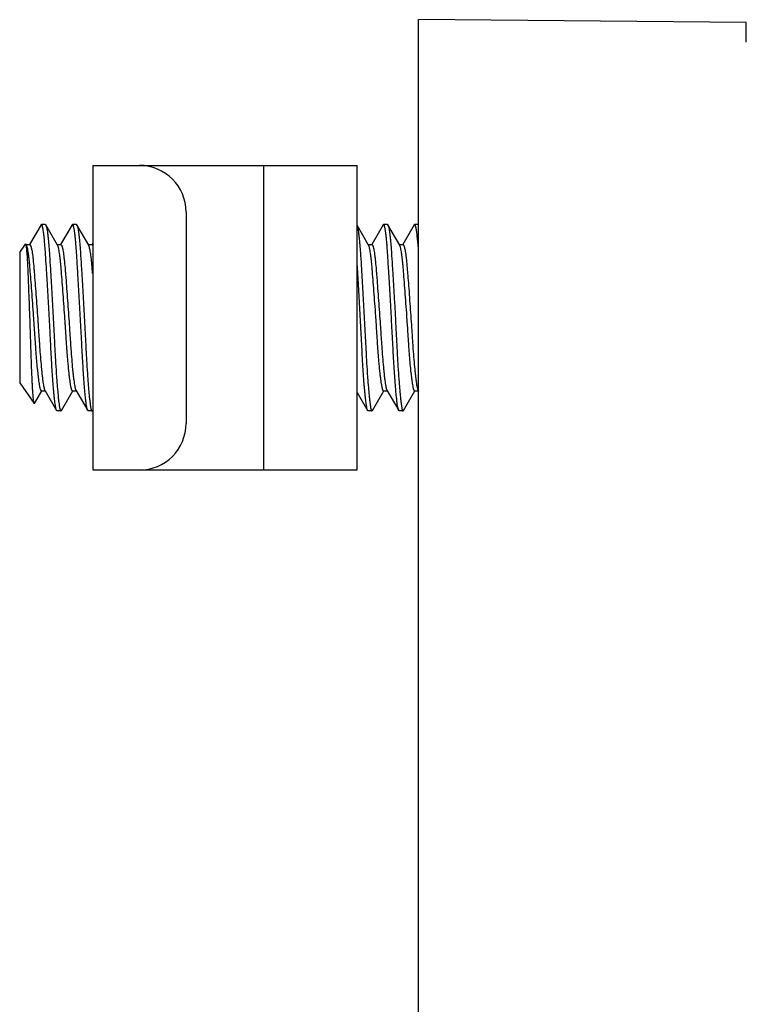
# Model space of a CAD drawing. Header units: inches. Extents: x 0 to 88, y 0 to 68.
# Tile 17 of 22: x 26.827 to 27.746, y 54.295 to 55.542. Entities that reach past the tile are written whole.
import ezdxf

# ---------------------------------------------------------------- set-up
doc = ezdxf.new("R2010")
doc.units = ezdxf.units.IN
doc.header["$LTSCALE"] = 4.84
doc.header["$MEASUREMENT"] = 0
for name, color, linetype in [('206380_1_BL28', 7, 'CONTINUOUS'), ('206685_1_BL67', 7, 'CONTINUOUS'), ('807_2859_91760A321_1_BL64', 7, 'CONTINUOUS')]:
    doc.layers.add(name, color=color, linetype=linetype)

# ---------------------------------------------------------------- blocks, each defined once
blk = doc.blocks.new('206380_1_BL28', base_point=(48.6509, 36.6184))
at = {"layer": '206380_1_BL28', "color": 7, "linetype": 'CONTINUOUS'}
for p, q in [((27.3315, 53.2289), (27.3315, 55.5423)), ((27.7463, 55.5386), (27.3315, 55.5423)), ((27.7463, 55.5136), (27.7463, 55.5386))]:
    blk.add_line(p, q, dxfattribs=at)
blk = doc.blocks.new('807_2859_91760A321_1_BL64', base_point=(48.3081, 36.5778))
at = {"layer": '807_2859_91760A321_1_BL64', "color": 7, "linetype": 'CONTINUOUS'}
for p, q in [((26.8536, 55.2824), (26.8391, 55.2575)), ((26.8541, 55.2829), (26.8535, 55.2824)), ((26.859, 55.2829), (26.8541, 55.2829)), ((26.859, 55.2829), (26.8596, 55.2824)), ((26.8745, 55.2567), (26.8596, 55.2824)), ((26.8929, 55.2824), (26.8784, 55.2575)), ((26.8935, 55.2829), (26.8929, 55.2824)), ((26.8984, 55.2829), (26.8935, 55.2829)), ((26.8984, 55.2829), (26.899, 55.2824)), ((26.9139, 55.2567), (26.899, 55.2824)), ((27.2682, 55.2567), (27.2536, 55.2818)), ((27.2536, 55.2817), (27.2547, 55.2772)), ((27.2866, 55.2824), (27.2721, 55.2575)), ((27.2872, 55.2829), (27.2866, 55.2824)), ((27.2921, 55.2829), (27.2872, 55.2829)), ((27.2921, 55.2829), (27.2927, 55.2824)), ((27.3076, 55.2567), (27.2927, 55.2824)), ((27.326, 55.2824), (27.3115, 55.2575)), ((27.3265, 55.2829), (27.326, 55.2824)), ((27.3315, 55.2829), (27.3265, 55.2829)), ((26.8266, 55.2473), (26.834, 55.258)), ((26.8351, 55.255), (26.8344, 55.2579)), ((26.8348, 55.2573), (26.8393, 55.2573)), ((26.8352, 55.2566), (26.8348, 55.2573)), ((26.8741, 55.2573), (26.8787, 55.2573)), ((26.9135, 55.2573), (26.9181, 55.2573)), ((26.919, 55.2594), (26.9178, 55.2575)), ((27.2678, 55.2573), (27.2724, 55.2573)), ((27.3072, 55.2573), (27.3118, 55.2573)), ((26.8266, 55.2473), (26.8266, 55.0822)), ((26.8266, 55.0822), (26.8448, 55.0562)), ((26.8452, 55.0562), (26.8544, 55.0721)), ((26.8541, 55.0722), (26.8587, 55.0722)), ((26.8583, 55.0728), (26.8732, 55.0471)), ((26.8793, 55.0472), (26.8937, 55.0721)), ((26.8935, 55.0722), (26.898, 55.0722)), ((26.8977, 55.0728), (26.9126, 55.0471)), ((27.2536, 55.0701), (27.2669, 55.0471)), ((27.273, 55.0472), (27.2874, 55.0721)), ((27.2872, 55.0722), (27.2917, 55.0722)), ((27.2914, 55.0728), (27.3063, 55.0471)), ((27.3123, 55.0472), (27.3268, 55.0721)), ((27.3265, 55.0722), (27.3311, 55.0722)), ((27.3308, 55.0728), (27.3315, 55.0716)), ((26.8738, 55.0467), (26.8732, 55.0471)), ((26.8787, 55.0467), (26.8738, 55.0467)), ((26.8787, 55.0467), (26.8793, 55.0472)), ((26.9131, 55.0467), (26.9126, 55.0471)), ((26.9181, 55.0467), (26.9131, 55.0467)), ((26.9181, 55.0467), (26.9186, 55.0472)), ((26.9186, 55.0472), (26.919, 55.0477)), ((27.2675, 55.0467), (27.2669, 55.0471)), ((27.2724, 55.0467), (27.2675, 55.0467)), ((27.2724, 55.0467), (27.273, 55.0472)), ((27.3068, 55.0467), (27.3063, 55.0471)), ((27.3118, 55.0467), (27.3068, 55.0467)), ((27.3118, 55.0467), (27.3123, 55.0472))]:
    blk.add_line(p, q, dxfattribs=at)
for points, knots in [([(26.8561, 55.2772), (26.856, 55.2776), (26.8559, 55.2785), (26.8556, 55.2796), (26.8554, 55.2806), (26.8551, 55.2814), (26.8549, 55.282), (26.8547, 55.2823), (26.8545, 55.2826), (26.8543, 55.2829), (26.8541, 55.2829)], [0, 0, 0, 0, 0.218312, 0.409364, 0.57302, 0.709263, 0.818368, 0.86303, 0.901359, 1, 1, 1, 1]), ([(26.8732, 55.0471), (26.8731, 55.0473), (26.8729, 55.0477), (26.8727, 55.0485), (26.8725, 55.0495), (26.8722, 55.0507), (26.872, 55.0521), (26.8716, 55.0543), (26.8711, 55.0577), (26.8706, 55.0623), (26.8701, 55.0676), (26.8695, 55.0737), (26.8689, 55.0804), (26.8684, 55.0878), (26.8678, 55.0957), (26.8673, 55.1041), (26.8666, 55.1162), (26.8658, 55.1321), (26.8648, 55.1517), (26.8637, 55.1717), (26.8626, 55.1915), (26.8615, 55.2106), (26.8604, 55.2283), (26.8595, 55.2419), (26.8588, 55.2518), (26.8583, 55.2583), (26.8578, 55.2641), (26.8573, 55.2691), (26.8567, 55.2734), (26.8563, 55.276), (26.8561, 55.2772)], [0, 0, 0, 0, 0.002627, 0.006117, 0.010494, 0.015767, 0.021933, 0.028985, 0.045706, 0.065821, 0.089187, 0.115635, 0.144974, 0.176992, 0.211454, 0.248113, 0.286697, 0.368509, 0.454509, 0.542184, 0.628968, 0.712328, 0.789824, 0.859192, 0.890183, 0.91841, 0.943671, 0.965791, 0.984612, 1, 1, 1, 1]), ([(26.8596, 55.2824), (26.8597, 55.2823), (26.8598, 55.282), (26.86, 55.2814), (26.8603, 55.2804), (26.8607, 55.2789), (26.8609, 55.2778), (26.861, 55.2772)], [0, 0, 0, 0, 0.071374, 0.157694, 0.37642, 0.657248, 1, 1, 1, 1]), ([(26.861, 55.2772), (26.8612, 55.276), (26.8617, 55.2733), (26.8622, 55.2688), (26.8628, 55.2635), (26.8633, 55.2575), (26.8638, 55.2507), (26.8646, 55.2403), (26.8654, 55.2261), (26.8665, 55.2076), (26.8677, 55.1878), (26.8688, 55.1673), (26.8699, 55.1467), (26.8709, 55.1266), (26.872, 55.1078), (26.8729, 55.0931), (26.8737, 55.0824), (26.8743, 55.0752), (26.8749, 55.0688), (26.8754, 55.0632), (26.8759, 55.0589), (26.8763, 55.056), (26.8766, 55.054), (26.8768, 55.0523), (26.8771, 55.0509), (26.8773, 55.0496), (26.8776, 55.0486), (26.8778, 55.0478), (26.8781, 55.0472), (26.8783, 55.0469), (26.8784, 55.0468), (26.8785, 55.0467), (26.8786, 55.0467), (26.8787, 55.0467)], [0, 0, 0, 0, 0.015886, 0.035412, 0.058431, 0.084763, 0.114219, 0.146573, 0.218961, 0.299682, 0.386223, 0.47589, 0.565895, 0.653433, 0.735785, 0.810398, 0.844067, 0.874958, 0.902832, 0.927474, 0.948695, 0.957971, 0.966333, 0.973767, 0.980262, 0.985811, 0.990409, 0.994064, 0.996801, 0.997846, 0.998699, 0.999395, 1, 1, 1, 1]), ([(26.8955, 55.2772), (26.8954, 55.2776), (26.8952, 55.2785), (26.895, 55.2796), (26.8947, 55.2806), (26.8945, 55.2814), (26.8943, 55.282), (26.8941, 55.2823), (26.8939, 55.2826), (26.8937, 55.2829), (26.8935, 55.2829)], [0, 0, 0, 0, 0.218323, 0.409386, 0.573067, 0.709362, 0.81852, 0.863184, 0.901502, 1, 1, 1, 1]), ([(26.9126, 55.0471), (26.9125, 55.0473), (26.9123, 55.0477), (26.9121, 55.0485), (26.9118, 55.0495), (26.9116, 55.0507), (26.9113, 55.0521), (26.911, 55.0543), (26.9105, 55.0577), (26.91, 55.0623), (26.9094, 55.0676), (26.9089, 55.0737), (26.9083, 55.0804), (26.9078, 55.0878), (26.9072, 55.0957), (26.9067, 55.1041), (26.906, 55.1162), (26.9051, 55.1321), (26.9041, 55.1517), (26.903, 55.1717), (26.9019, 55.1915), (26.9008, 55.2106), (26.8997, 55.2283), (26.8989, 55.2419), (26.8982, 55.2518), (26.8977, 55.2583), (26.8972, 55.2641), (26.8966, 55.2691), (26.8961, 55.2734), (26.8957, 55.276), (26.8955, 55.2772)], [0, 0, 0, 0, 0.002627, 0.006116, 0.010494, 0.015767, 0.021933, 0.028984, 0.045705, 0.065821, 0.089187, 0.115635, 0.144974, 0.176991, 0.211454, 0.248113, 0.286697, 0.368509, 0.454509, 0.542184, 0.628969, 0.712328, 0.789824, 0.859192, 0.890183, 0.918411, 0.943671, 0.965791, 0.984612, 1, 1, 1, 1]), ([(26.899, 55.2824), (26.899, 55.2823), (26.8992, 55.282), (26.8994, 55.2814), (26.8997, 55.2804), (26.9001, 55.2789), (26.9003, 55.2778), (26.9004, 55.2772)], [0, 0, 0, 0, 0.071388, 0.157719, 0.376451, 0.657267, 1, 1, 1, 1]), ([(26.9004, 55.2772), (26.9006, 55.276), (26.901, 55.2733), (26.9016, 55.2688), (26.9021, 55.2635), (26.9027, 55.2575), (26.9032, 55.2507), (26.9039, 55.2403), (26.9048, 55.2261), (26.9059, 55.2076), (26.9071, 55.1878), (26.9082, 55.1673), (26.9093, 55.1467), (26.9103, 55.1266), (26.9113, 55.1078), (26.9123, 55.0931), (26.9131, 55.0824), (26.9137, 55.0752), (26.9142, 55.0688), (26.9148, 55.0632), (26.9153, 55.0589), (26.9157, 55.056), (26.9159, 55.054), (26.9162, 55.0523), (26.9165, 55.0509), (26.9167, 55.0496), (26.917, 55.0486), (26.9172, 55.0478), (26.9174, 55.0472), (26.9176, 55.0469), (26.9178, 55.0468), (26.9179, 55.0467), (26.918, 55.0467), (26.9181, 55.0467)], [0, 0, 0, 0, 0.015886, 0.035412, 0.05843, 0.084763, 0.114219, 0.146572, 0.21896, 0.299681, 0.386222, 0.475889, 0.565894, 0.653432, 0.735784, 0.810397, 0.844067, 0.874958, 0.902832, 0.927475, 0.948695, 0.957972, 0.966334, 0.973768, 0.980263, 0.985812, 0.99041, 0.994065, 0.996802, 0.997847, 0.998699, 0.999395, 1, 1, 1, 1]), ([(27.2547, 55.2772), (27.2549, 55.276), (27.2554, 55.2733), (27.2559, 55.2688), (27.2565, 55.2635), (27.257, 55.2575), (27.2575, 55.2507), (27.2583, 55.2403), (27.2591, 55.2261), (27.2603, 55.2076), (27.2614, 55.1878), (27.2625, 55.1673), (27.2636, 55.1467), (27.2646, 55.1266), (27.2657, 55.1078), (27.2666, 55.0931), (27.2674, 55.0824), (27.268, 55.0752), (27.2686, 55.0688), (27.2691, 55.0632), (27.2696, 55.0589), (27.27, 55.056), (27.2703, 55.054), (27.2705, 55.0523), (27.2708, 55.0509), (27.271, 55.0496), (27.2713, 55.0486), (27.2715, 55.0478), (27.2718, 55.0472), (27.272, 55.0469), (27.2721, 55.0468), (27.2722, 55.0467), (27.2723, 55.0467), (27.2724, 55.0467)], [0, 0, 0, 0, 0.015886, 0.035412, 0.05843, 0.084763, 0.114219, 0.146572, 0.218961, 0.299681, 0.386223, 0.47589, 0.565895, 0.653433, 0.735785, 0.810398, 0.844067, 0.874959, 0.902832, 0.927475, 0.948695, 0.957972, 0.966333, 0.973767, 0.980262, 0.985811, 0.990409, 0.994064, 0.996801, 0.997847, 0.998699, 0.999395, 1, 1, 1, 1]), ([(27.2892, 55.2772), (27.2891, 55.2776), (27.2889, 55.2785), (27.2887, 55.2796), (27.2884, 55.2806), (27.2882, 55.2814), (27.288, 55.282), (27.2878, 55.2823), (27.2876, 55.2826), (27.2874, 55.2829), (27.2872, 55.2829)], [0, 0, 0, 0, 0.218323, 0.409387, 0.573069, 0.709366, 0.818523, 0.863187, 0.901504, 1, 1, 1, 1]), ([(27.3063, 55.0471), (27.3062, 55.0473), (27.306, 55.0477), (27.3058, 55.0485), (27.3055, 55.0495), (27.3053, 55.0507), (27.305, 55.0521), (27.3047, 55.0543), (27.3042, 55.0577), (27.3037, 55.0623), (27.3031, 55.0676), (27.3026, 55.0737), (27.302, 55.0804), (27.3015, 55.0878), (27.3009, 55.0957), (27.3004, 55.1041), (27.2997, 55.1162), (27.2988, 55.1321), (27.2978, 55.1517), (27.2967, 55.1717), (27.2956, 55.1915), (27.2945, 55.2106), (27.2934, 55.2283), (27.2926, 55.2419), (27.2919, 55.2518), (27.2914, 55.2583), (27.2909, 55.2641), (27.2903, 55.2691), (27.2898, 55.2734), (27.2894, 55.276), (27.2892, 55.2772)], [0, 0, 0, 0, 0.002627, 0.006117, 0.010494, 0.015767, 0.021933, 0.028985, 0.045706, 0.065821, 0.089187, 0.115635, 0.144974, 0.176992, 0.211455, 0.248113, 0.286698, 0.368509, 0.454509, 0.542185, 0.628969, 0.712328, 0.789825, 0.859192, 0.890183, 0.918411, 0.943671, 0.965791, 0.984612, 1, 1, 1, 1]), ([(27.2927, 55.2824), (27.2927, 55.2823), (27.2929, 55.282), (27.2931, 55.2814), (27.2934, 55.2804), (27.2938, 55.2789), (27.294, 55.2778), (27.2941, 55.2772)], [0, 0, 0, 0, 0.071389, 0.157721, 0.376452, 0.657268, 1, 1, 1, 1]), ([(27.2941, 55.2772), (27.2943, 55.276), (27.2947, 55.2733), (27.2953, 55.2688), (27.2958, 55.2635), (27.2964, 55.2575), (27.2969, 55.2507), (27.2976, 55.2403), (27.2985, 55.2261), (27.2996, 55.2076), (27.3008, 55.1878), (27.3019, 55.1673), (27.303, 55.1467), (27.304, 55.1266), (27.305, 55.1078), (27.306, 55.0931), (27.3068, 55.0824), (27.3074, 55.0752), (27.3079, 55.0688), (27.3085, 55.0632), (27.309, 55.0589), (27.3094, 55.056), (27.3096, 55.054), (27.3099, 55.0523), (27.3102, 55.0509), (27.3104, 55.0496), (27.3107, 55.0486), (27.3109, 55.0478), (27.3111, 55.0472), (27.3113, 55.0469), (27.3115, 55.0468), (27.3116, 55.0467), (27.3117, 55.0467), (27.3118, 55.0467)], [0, 0, 0, 0, 0.015886, 0.035412, 0.058431, 0.084764, 0.11422, 0.146573, 0.218961, 0.299682, 0.386223, 0.47589, 0.565896, 0.653434, 0.735785, 0.810398, 0.844068, 0.874959, 0.902832, 0.927475, 0.948695, 0.957972, 0.966334, 0.973767, 0.980262, 0.985811, 0.990409, 0.994064, 0.996801, 0.997847, 0.998699, 0.999395, 1, 1, 1, 1]), ([(27.3285, 55.2772), (27.3285, 55.2776), (27.3283, 55.2785), (27.328, 55.2796), (27.3278, 55.2806), (27.3275, 55.2814), (27.3273, 55.282), (27.3271, 55.2823), (27.327, 55.2826), (27.3267, 55.2829), (27.3265, 55.2829)], [0, 0, 0, 0, 0.218323, 0.409385, 0.573065, 0.709361, 0.818518, 0.863183, 0.901501, 1, 1, 1, 1]), ([(27.3315, 55.2488), (27.3313, 55.2518), (27.3308, 55.2575), (27.3301, 55.2653), (27.3295, 55.271), (27.3289, 55.2748), (27.3287, 55.2764), (27.3285, 55.2772)], [0, 0, 0, 0, 0.319981, 0.595597, 0.823281, 0.918176, 1, 1, 1, 1]), ([(26.8344, 55.2579), (26.8344, 55.2579), (26.8344, 55.258), (26.8343, 55.2581), (26.8342, 55.2581), (26.8341, 55.2581), (26.8341, 55.258), (26.834, 55.258), (26.834, 55.258)], [0, 0, 0, 0, 0.317087, 0.533857, 0.628309, 0.730654, 0.852228, 1, 1, 1, 1]), ([(26.8448, 55.0562), (26.8448, 55.0562), (26.8447, 55.0563), (26.8446, 55.0566), (26.8445, 55.057), (26.8444, 55.0576), (26.8443, 55.0585), (26.8441, 55.0595), (26.8439, 55.0613), (26.8437, 55.0639), (26.8434, 55.0675), (26.8431, 55.0719), (26.8428, 55.0769), (26.8425, 55.0825), (26.8422, 55.0888), (26.8419, 55.0955), (26.8416, 55.1027), (26.8412, 55.1132), (26.8407, 55.127), (26.8402, 55.1443), (26.8396, 55.1621), (26.839, 55.1797), (26.8383, 55.1968), (26.8377, 55.2126), (26.8372, 55.2248), (26.8368, 55.2336), (26.8365, 55.2392), (26.8362, 55.2442), (26.8358, 55.2485), (26.8355, 55.252), (26.8353, 55.2541), (26.8351, 55.255)], [0, 0, 0, 0, 0.000706, 0.001621, 0.004107, 0.007492, 0.011785, 0.016987, 0.023099, 0.038031, 0.056532, 0.078518, 0.103815, 0.132229, 0.163549, 0.197552, 0.233982, 0.272565, 0.355074, 0.442731, 0.53291, 0.622719, 0.709238, 0.789681, 0.861414, 0.893222, 0.921886, 0.947096, 0.96864, 0.98633, 1, 1, 1, 1]), ([(26.8364, 55.2529), (26.8363, 55.2533), (26.8361, 55.254), (26.8358, 55.2551), (26.8355, 55.256), (26.8353, 55.2564), (26.8352, 55.2566)], [0, 0, 0, 0, 0.323601, 0.597995, 0.82321, 1, 1, 1, 1]), ([(26.8541, 55.0722), (26.854, 55.0722), (26.8539, 55.0722), (26.8538, 55.0723), (26.8537, 55.0724), (26.8535, 55.0727), (26.8532, 55.0731), (26.853, 55.0737), (26.8527, 55.0745), (26.8525, 55.0755), (26.8522, 55.0767), (26.8518, 55.0786), (26.8514, 55.0814), (26.8508, 55.0852), (26.8503, 55.0896), (26.8495, 55.0967), (26.8487, 55.1044), (26.848, 55.1128), (26.8474, 55.1198), (26.8469, 55.1271), (26.8464, 55.1347), (26.8459, 55.1425), (26.8453, 55.1505), (26.8448, 55.1586), (26.844, 55.1694), (26.8431, 55.1828), (26.8419, 55.1983), (26.8408, 55.2128), (26.8399, 55.224), (26.8392, 55.2321), (26.8387, 55.2374), (26.8382, 55.2421), (26.8376, 55.2463), (26.837, 55.2498), (26.8366, 55.2519), (26.8364, 55.2529)], [0, 0, 0, 0, 0.000766, 0.001602, 0.00257, 0.003708, 0.006584, 0.010338, 0.015012, 0.020621, 0.027169, 0.034646, 0.052345, 0.073605, 0.098264, 0.126139, 0.190651, 0.226794, 0.265167, 0.305468, 0.347386, 0.390597, 0.434769, 0.479557, 0.524609, 0.614107, 0.700491, 0.781078, 0.853363, 0.885678, 0.915108, 0.941435, 0.96447, 0.984038, 1, 1, 1, 1]), ([(26.8393, 55.2573), (26.8394, 55.2573), (26.8396, 55.2572), (26.8398, 55.257), (26.8401, 55.2566), (26.8403, 55.2562), (26.8406, 55.2555), (26.8408, 55.2548), (26.8411, 55.2539), (26.8412, 55.2532), (26.8413, 55.2529)], [0, 0, 0, 0, 0.0504, 0.114741, 0.199946, 0.309001, 0.44319, 0.60301, 0.788619, 1, 1, 1, 1]), ([(26.8413, 55.2529), (26.8415, 55.252), (26.8419, 55.2499), (26.8425, 55.2466), (26.843, 55.2427), (26.8438, 55.2364), (26.8444, 55.2293), (26.845, 55.2217), (26.8457, 55.213), (26.8466, 55.2013), (26.8477, 55.1865), (26.8488, 55.1712), (26.8497, 55.1582), (26.8504, 55.1478), (26.8509, 55.1401), (26.8514, 55.1327), (26.8521, 55.1232), (26.8529, 55.1122), (26.8539, 55.1019), (26.8546, 55.0945), (26.8552, 55.0897), (26.8557, 55.0854), (26.8563, 55.0817), (26.8568, 55.0786), (26.8572, 55.0763), (26.8576, 55.0749), (26.8578, 55.074), (26.8581, 55.0734), (26.8582, 55.073), (26.8583, 55.0728)], [0, 0, 0, 0, 0.015349, 0.03405, 0.055979, 0.080984, 0.139527, 0.172665, 0.208076, 0.284677, 0.367129, 0.453066, 0.540027, 0.583113, 0.625517, 0.666937, 0.707078, 0.782389, 0.849295, 0.878992, 0.905901, 0.929829, 0.95061, 0.968098, 0.982187, 0.987933, 0.992809, 0.996823, 1, 1, 1, 1]), ([(26.8758, 55.2529), (26.8757, 55.2533), (26.8755, 55.2541), (26.8752, 55.2551), (26.8749, 55.256), (26.8746, 55.2564), (26.8745, 55.2567)], [0, 0, 0, 0, 0.324002, 0.598484, 0.823547, 1, 1, 1, 1]), ([(26.8934, 55.0722), (26.8934, 55.0722), (26.8933, 55.0722), (26.8932, 55.0723), (26.893, 55.0724), (26.8928, 55.0727), (26.8926, 55.0731), (26.8924, 55.0737), (26.8921, 55.0745), (26.8919, 55.0755), (26.8916, 55.0767), (26.8912, 55.0786), (26.8908, 55.0814), (26.8902, 55.0852), (26.8896, 55.0896), (26.8888, 55.0967), (26.8881, 55.1044), (26.8873, 55.1128), (26.8868, 55.1198), (26.8862, 55.1271), (26.8857, 55.1347), (26.8852, 55.1425), (26.8847, 55.1505), (26.8842, 55.1586), (26.8834, 55.1694), (26.8825, 55.1828), (26.8813, 55.1983), (26.8802, 55.2128), (26.8793, 55.224), (26.8786, 55.2321), (26.8781, 55.2374), (26.8775, 55.2421), (26.877, 55.2463), (26.8764, 55.2498), (26.876, 55.2519), (26.8758, 55.2529)], [0, 0, 0, 0, 0.000766, 0.001603, 0.002571, 0.003709, 0.006585, 0.01034, 0.015014, 0.020623, 0.02717, 0.034648, 0.052346, 0.073607, 0.098265, 0.126141, 0.190653, 0.226796, 0.265168, 0.30547, 0.347388, 0.390599, 0.434771, 0.479558, 0.52461, 0.614108, 0.700492, 0.781079, 0.853363, 0.885678, 0.915108, 0.941435, 0.964469, 0.984038, 1, 1, 1, 1]), ([(26.8787, 55.2573), (26.8788, 55.2573), (26.879, 55.2572), (26.8792, 55.257), (26.8795, 55.2566), (26.8797, 55.2562), (26.88, 55.2555), (26.8802, 55.2548), (26.8805, 55.2539), (26.8806, 55.2532), (26.8807, 55.2529)], [0, 0, 0, 0, 0.050445, 0.11481, 0.200031, 0.309104, 0.443293, 0.603095, 0.788668, 1, 1, 1, 1]), ([(26.8807, 55.2529), (26.8809, 55.252), (26.8813, 55.2499), (26.8819, 55.2466), (26.8824, 55.2427), (26.8831, 55.2364), (26.8838, 55.2293), (26.8844, 55.2217), (26.8851, 55.213), (26.886, 55.2013), (26.8871, 55.1865), (26.8882, 55.1712), (26.8891, 55.1582), (26.8898, 55.1478), (26.8903, 55.1401), (26.8908, 55.1327), (26.8914, 55.1232), (26.8923, 55.1122), (26.8932, 55.1019), (26.894, 55.0945), (26.8945, 55.0897), (26.8951, 55.0854), (26.8956, 55.0817), (26.8961, 55.0786), (26.8966, 55.0763), (26.8969, 55.0749), (26.8972, 55.074), (26.8974, 55.0734), (26.8976, 55.073), (26.8977, 55.0728)], [0, 0, 0, 0, 0.015349, 0.03405, 0.055979, 0.080984, 0.139527, 0.172665, 0.208076, 0.284676, 0.367128, 0.453065, 0.540027, 0.583112, 0.625517, 0.666937, 0.707079, 0.782389, 0.849295, 0.878992, 0.905902, 0.929829, 0.95061, 0.968099, 0.982187, 0.987934, 0.992809, 0.996823, 1, 1, 1, 1]), ([(26.9151, 55.2529), (26.9151, 55.2533), (26.9149, 55.2541), (26.9145, 55.2551), (26.9142, 55.256), (26.914, 55.2564), (26.9139, 55.2567)], [0, 0, 0, 0, 0.324001, 0.598481, 0.823544, 1, 1, 1, 1]), ([(26.9189, 55.2206), (26.9188, 55.2224), (26.9185, 55.2259), (26.9181, 55.231), (26.9176, 55.2358), (26.9172, 55.2401), (26.9167, 55.2439), (26.9162, 55.2474), (26.9157, 55.2503), (26.9153, 55.2521), (26.9151, 55.2529)], [0, 0, 0, 0, 0.169071, 0.32713, 0.473302, 0.606756, 0.726777, 0.832702, 0.923938, 1, 1, 1, 1]), ([(26.9181, 55.2573), (26.9181, 55.2573), (26.9183, 55.2573), (26.9185, 55.2571), (26.9188, 55.2568), (26.9189, 55.2565), (26.919, 55.2564)], [0, 0, 0, 0, 0.171489, 0.38286, 0.655651, 1, 1, 1, 1]), ([(27.2695, 55.2529), (27.2694, 55.2533), (27.2692, 55.2541), (27.2689, 55.2551), (27.2686, 55.256), (27.2683, 55.2564), (27.2682, 55.2567)], [0, 0, 0, 0, 0.324002, 0.598481, 0.823542, 1, 1, 1, 1]), ([(27.2872, 55.0722), (27.2871, 55.0722), (27.287, 55.0722), (27.2869, 55.0723), (27.2867, 55.0724), (27.2865, 55.0727), (27.2863, 55.0731), (27.2861, 55.0737), (27.2858, 55.0745), (27.2856, 55.0755), (27.2853, 55.0767), (27.2849, 55.0786), (27.2845, 55.0814), (27.2839, 55.0852), (27.2833, 55.0896), (27.2825, 55.0967), (27.2818, 55.1044), (27.281, 55.1128), (27.2805, 55.1198), (27.2799, 55.1271), (27.2794, 55.1347), (27.2789, 55.1425), (27.2784, 55.1505), (27.2779, 55.1586), (27.2771, 55.1694), (27.2762, 55.1828), (27.275, 55.1983), (27.2739, 55.2128), (27.273, 55.224), (27.2723, 55.2321), (27.2718, 55.2374), (27.2712, 55.2421), (27.2707, 55.2463), (27.2701, 55.2498), (27.2697, 55.2519), (27.2695, 55.2529)], [0, 0, 0, 0, 0.000766, 0.001603, 0.00257, 0.003709, 0.006584, 0.010339, 0.015012, 0.020622, 0.027169, 0.034646, 0.052345, 0.073605, 0.098264, 0.12614, 0.190652, 0.226795, 0.265167, 0.305469, 0.347387, 0.390598, 0.43477, 0.479557, 0.524609, 0.614107, 0.700491, 0.781079, 0.853363, 0.885678, 0.915108, 0.941435, 0.964469, 0.984038, 1, 1, 1, 1]), ([(27.2724, 55.2573), (27.2725, 55.2573), (27.2727, 55.2572), (27.2729, 55.257), (27.2732, 55.2566), (27.2734, 55.2562), (27.2737, 55.2555), (27.2739, 55.2548), (27.2742, 55.2539), (27.2743, 55.2532), (27.2744, 55.2529)], [0, 0, 0, 0, 0.050456, 0.114826, 0.200048, 0.309119, 0.443305, 0.603102, 0.788671, 1, 1, 1, 1]), ([(27.2744, 55.2529), (27.2746, 55.252), (27.275, 55.2499), (27.2756, 55.2466), (27.2761, 55.2427), (27.2768, 55.2364), (27.2775, 55.2293), (27.2781, 55.2217), (27.2788, 55.213), (27.2797, 55.2013), (27.2808, 55.1865), (27.2819, 55.1712), (27.2828, 55.1582), (27.2835, 55.1478), (27.284, 55.1401), (27.2845, 55.1327), (27.2851, 55.1232), (27.286, 55.1122), (27.2869, 55.1019), (27.2877, 55.0945), (27.2882, 55.0897), (27.2888, 55.0854), (27.2893, 55.0817), (27.2898, 55.0786), (27.2903, 55.0763), (27.2906, 55.0749), (27.2909, 55.074), (27.2911, 55.0734), (27.2913, 55.073), (27.2914, 55.0728)], [0, 0, 0, 0, 0.015349, 0.03405, 0.055979, 0.080984, 0.139527, 0.172666, 0.208077, 0.284677, 0.367129, 0.453067, 0.540028, 0.583114, 0.625518, 0.666939, 0.70708, 0.78239, 0.849296, 0.878994, 0.905903, 0.92983, 0.950612, 0.9681, 0.982189, 0.987936, 0.992811, 0.996824, 1, 1, 1, 1]), ([(27.3088, 55.2529), (27.3088, 55.2533), (27.3086, 55.2541), (27.3082, 55.2551), (27.3079, 55.256), (27.3077, 55.2564), (27.3076, 55.2567)], [0, 0, 0, 0, 0.324002, 0.598484, 0.823547, 1, 1, 1, 1]), ([(27.3265, 55.0722), (27.3265, 55.0722), (27.3264, 55.0722), (27.3262, 55.0723), (27.3261, 55.0724), (27.3259, 55.0727), (27.3257, 55.0731), (27.3254, 55.0737), (27.3252, 55.0745), (27.3249, 55.0755), (27.3247, 55.0767), (27.3243, 55.0786), (27.3238, 55.0814), (27.3233, 55.0852), (27.3227, 55.0896), (27.3219, 55.0967), (27.3211, 55.1044), (27.3204, 55.1128), (27.3199, 55.1198), (27.3193, 55.1271), (27.3188, 55.1347), (27.3183, 55.1425), (27.3178, 55.1505), (27.3172, 55.1586), (27.3165, 55.1694), (27.3155, 55.1828), (27.3144, 55.1983), (27.3133, 55.2128), (27.3124, 55.224), (27.3117, 55.2321), (27.3112, 55.2374), (27.3106, 55.2421), (27.3101, 55.2463), (27.3095, 55.2498), (27.3091, 55.2519), (27.3088, 55.2529)], [0, 0, 0, 0, 0.000766, 0.001602, 0.00257, 0.003708, 0.006584, 0.010338, 0.015011, 0.020621, 0.027168, 0.034646, 0.052345, 0.073605, 0.098263, 0.126139, 0.190651, 0.226794, 0.265167, 0.305468, 0.347386, 0.390597, 0.434769, 0.479557, 0.524609, 0.614107, 0.700491, 0.781079, 0.853363, 0.885677, 0.915108, 0.941435, 0.96447, 0.984038, 1, 1, 1, 1]), ([(27.3118, 55.2573), (27.3118, 55.2573), (27.312, 55.2572), (27.3123, 55.257), (27.3125, 55.2566), (27.3128, 55.2562), (27.313, 55.2555), (27.3133, 55.2548), (27.3135, 55.2539), (27.3137, 55.2532), (27.3138, 55.2529)], [0, 0, 0, 0, 0.050445, 0.114808, 0.200027, 0.309098, 0.443287, 0.603089, 0.788664, 1, 1, 1, 1]), ([(27.3138, 55.2529), (27.314, 55.252), (27.3144, 55.2499), (27.3149, 55.2466), (27.3155, 55.2427), (27.3162, 55.2364), (27.3168, 55.2293), (27.3175, 55.2217), (27.3182, 55.213), (27.3191, 55.2013), (27.3202, 55.1865), (27.3213, 55.1712), (27.3222, 55.1582), (27.3229, 55.1478), (27.3234, 55.1401), (27.3239, 55.1327), (27.3245, 55.1232), (27.3254, 55.1122), (27.3263, 55.1019), (27.3271, 55.0945), (27.3276, 55.0897), (27.3282, 55.0854), (27.3287, 55.0817), (27.3292, 55.0786), (27.3297, 55.0763), (27.33, 55.0749), (27.3302, 55.074), (27.3305, 55.0734), (27.3307, 55.073), (27.3308, 55.0728)], [0, 0, 0, 0, 0.015349, 0.03405, 0.055979, 0.080984, 0.139527, 0.172666, 0.208077, 0.284677, 0.367129, 0.453066, 0.540027, 0.583113, 0.625517, 0.666938, 0.707079, 0.782389, 0.849295, 0.878992, 0.905902, 0.929829, 0.95061, 0.968098, 0.982187, 0.987933, 0.992809, 0.996823, 1, 1, 1, 1]), ([(27.2669, 55.0471), (27.2669, 55.0472), (27.2667, 55.0476), (27.2665, 55.0481), (27.2663, 55.0488), (27.2661, 55.0499), (27.2657, 55.0517), (27.2653, 55.0541), (27.2649, 55.0571), (27.2645, 55.0605), (27.2641, 55.0644), (27.2637, 55.0688), (27.2632, 55.0736), (27.2626, 55.0807), (27.2619, 55.0905), (27.261, 55.1033), (27.2602, 55.1171), (27.2595, 55.1318), (27.2587, 55.147), (27.2579, 55.1626), (27.257, 55.1782), (27.2561, 55.1936), (27.2553, 55.2084), (27.2544, 55.2225), (27.2539, 55.2316), (27.2536, 55.236)], [0, 0, 0, 0, 0.002398, 0.005424, 0.009096, 0.013425, 0.024056, 0.037299, 0.053113, 0.071436, 0.092184, 0.115274, 0.1406, 0.168053, 0.228854, 0.29661, 0.370128, 0.448115, 0.529202, 0.611957, 0.694916, 0.776615, 0.855615, 0.930517, 1, 1, 1, 1]), ([(26.8452, 55.0562), (26.8451, 55.0562), (26.8451, 55.0561), (26.845, 55.0561), (26.8449, 55.0561), (26.8449, 55.0561), (26.8448, 55.0561), (26.8448, 55.0562)], [0, 0, 0, 0, 0.318755, 0.53636, 0.63069, 0.732667, 1, 1, 1, 1])]:
    blk.add_open_spline(points, degree=3, knots=knots, dxfattribs=at)
blk = doc.blocks.new('206685_1_BL67', base_point=(48.3398, 36.5207))
at = {"layer": '206685_1_BL67', "color": 7, "linetype": 'CONTINUOUS'}
for p, q in [((26.919, 55.3577), (26.919, 54.9719)), ((26.919, 55.3577), (27.2536, 55.3577)), ((27.1355, 54.9719), (27.1355, 55.3577)), ((27.2536, 54.9719), (27.2536, 55.3577)), ((27.0371, 55.2986), (27.0371, 55.0309)), ((26.919, 54.9719), (27.2536, 54.9719))]:
    blk.add_line(p, q, dxfattribs=at)
for centre, start_param, end_param in [((26.978, 55.2986), 0, 1.570796), ((26.978, 55.0309), -1.570796, 0)]:
    blk.add_ellipse(centre, major_axis=(0.0591, 0), ratio=1, start_param=start_param, end_param=end_param, dxfattribs=at)

msp = doc.modelspace()

# ---------------------------------------------------------------- block references
at = {"layer": '206380_1_BL28'}
msp.add_blockref('206380_1_BL28', (48.6509, 36.6184), dxfattribs=at)
at = {"layer": '206685_1_BL67'}
msp.add_blockref('206685_1_BL67', (48.3398, 36.5207), dxfattribs=at)
at = {"layer": '807_2859_91760A321_1_BL64'}
msp.add_blockref('807_2859_91760A321_1_BL64', (48.3081, 36.5778), dxfattribs=at)

doc.saveas('drawing.dxf')
